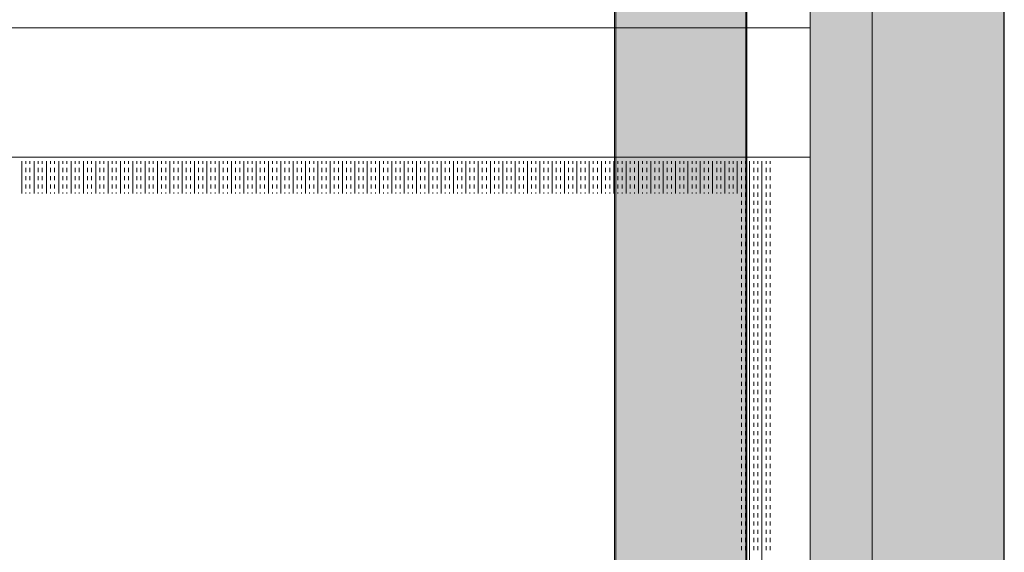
# Model space of a CAD drawing. Extents: x -750 to 58062, y -2404 to 18333.
# Tile 87 of 91: x 20602 to 21364, y 15703 to 16115. Entities that reach past the tile are written whole.
import ezdxf

# ---------------------------------------------------------------- set-up
doc = ezdxf.new("R2010")
doc.units = 0
doc.header["$MEASUREMENT"] = 0
doc.layers.add('GREY SCALE', color=9, linetype='Continuous', lineweight=0, true_color=0x808080)
doc.layers.add('GREYSCALE', color=9, linetype='Continuous', lineweight=0, true_color=0x808080)

# ---------------------------------------------------------------- blocks, each defined once
blk = doc.blocks.new('FLOOR PLAN')
at = {"layer": 'GREYSCALE', "ltscale": 0.25}
h = blk.add_hatch(color=256, dxfattribs=at)
h.dxf.hatch_style = 1
h.paths.add_polyline_path([(21261.56, 12139.37), (21261.56, 12059.77), (21363.41, 12059.77), (21363.18, 18155.08), (21261.33, 18155.07), (21261.56, 12213.15)])
h = blk.add_hatch(color=256, dxfattribs=at)
h.dxf.hatch_style = 1
h.paths.add_polyline_path([(21062.97, 12139.25), (21062.97, 12060.09), (21164.25, 12060.09), (21164.25, 18121.51), (21062.97, 18121.51), (21062.97, 12212.62)])
h = blk.add_hatch(color=256, dxfattribs=at)
h.dxf.hatch_style = 1
h.paths.add_polyline_path([(21363.6, 18078.18), (21213.33, 18078.18), (21213.33, 11251.58), (21363.6, 11251.58)])
for p, q in [((21363.41, 12059.77), (21363.18, 18155.08)), ((21163.58, 12069.11), (21163.58, 18149.45)), ((21164.25, 12060.09), (21164.25, 18121.51)), ((21061.98, 17995.41), (21061.98, 12069.11)), ((21261.34, 18000.66), (21261.56, 12059.77)), ((21062.97, 17967.96), (21062.97, 12060.09)), ((18432.57, 16108.55), (21213.33, 16108.55)), ((18432.57, 16008.31), (21213.33, 16008.31))]:
    blk.add_line(p, q, dxfattribs=at)
at = {"layer": 'GREYSCALE'}
for p, q in [((21213.33, 18078.18), (21213.33, 11251.58)), ((21363.6, 11251.58), (21363.6, 18078.18)), ((20603.1, 15980.24), (20603.1, 16005.3)), ((20606.28, 16003.32), (20606.28, 16005.3)), ((20609.46, 16003.32), (20609.46, 16005.3)), ((20612.64, 15980.24), (20612.64, 16005.3)), ((20615.83, 16003.32), (20615.83, 16005.3)), ((20619.01, 16003.32), (20619.01, 16005.3)), ((20622.19, 15980.24), (20622.19, 16005.3)), ((20625.37, 16003.32), (20625.37, 16005.3)), ((20628.56, 16003.32), (20628.56, 16005.3)), ((20631.74, 15980.24), (20631.74, 16005.3)), ((20634.92, 16003.32), (20634.92, 16005.3)), ((20638.11, 16003.32), (20638.11, 16005.3)), ((20641.29, 15980.24), (20641.29, 16005.3)), ((20644.47, 16003.32), (20644.47, 16005.3)), ((20647.65, 16003.32), (20647.65, 16005.3)), ((20650.84, 15980.24), (20650.84, 16005.3)), ((20654.02, 16003.32), (20654.02, 16005.3)), ((20657.2, 16003.32), (20657.2, 16005.3)), ((20660.38, 15980.24), (20660.38, 16005.3)), ((20663.57, 16003.32), (20663.57, 16005.3)), ((20666.75, 16003.32), (20666.75, 16005.3)), ((20669.93, 15980.24), (20669.93, 16005.3)), ((20673.12, 16003.32), (20673.12, 16005.3)), ((20676.3, 16003.32), (20676.3, 16005.3)), ((20679.48, 15980.24), (20679.48, 16005.3)), ((20682.66, 16003.32), (20682.66, 16005.3)), ((20685.85, 16003.32), (20685.85, 16005.3)), ((20689.03, 15980.24), (20689.03, 16005.3)), ((20692.21, 16003.32), (20692.21, 16005.3)), ((20695.39, 16003.32), (20695.39, 16005.3)), ((20698.58, 15980.24), (20698.58, 16005.3)), ((20701.76, 16003.32), (20701.76, 16005.3)), ((20704.94, 16003.32), (20704.94, 16005.3)), ((20708.12, 15980.24), (20708.12, 16005.3)), ((20711.31, 16003.32), (20711.31, 16005.3)), ((20714.49, 16003.32), (20714.49, 16005.3)), ((20717.67, 15980.24), (20717.67, 16005.3)), ((20720.86, 16003.32), (20720.86, 16005.3)), ((20724.04, 16003.32), (20724.04, 16005.3)), ((20727.22, 15980.24), (20727.22, 16005.3)), ((20730.4, 16003.32), (20730.4, 16005.3)), ((20733.59, 16003.32), (20733.59, 16005.3)), ((20736.77, 15980.24), (20736.77, 16005.3)), ((20739.95, 16003.32), (20739.95, 16005.3)), ((20743.13, 16003.32), (20743.13, 16005.3)), ((20746.32, 15980.24), (20746.32, 16005.3)), ((20749.5, 16003.32), (20749.5, 16005.3)), ((20752.68, 16003.32), (20752.68, 16005.3)), ((20755.87, 15980.24), (20755.87, 16005.3)), ((20759.05, 16003.32), (20759.05, 16005.3)), ((20762.23, 16003.32), (20762.23, 16005.3)), ((20765.41, 15980.24), (20765.41, 16005.3)), ((20768.6, 16003.32), (20768.6, 16005.3)), ((20771.78, 16003.32), (20771.78, 16005.3)), ((20774.96, 15980.24), (20774.96, 16005.3)), ((20778.14, 16003.32), (20778.14, 16005.3)), ((20781.33, 16003.32), (20781.33, 16005.3)), ((20784.51, 15980.24), (20784.51, 16005.3)), ((20787.69, 16003.32), (20787.69, 16005.3)), ((20790.87, 16003.32), (20790.87, 16005.3)), ((20794.06, 15980.24), (20794.06, 16005.3)), ((20797.24, 16003.32), (20797.24, 16005.3)), ((20800.42, 16003.32), (20800.42, 16005.3)), ((20803.61, 15980.24), (20803.61, 16005.3)), ((20806.79, 16003.32), (20806.79, 16005.3)), ((20809.97, 16003.32), (20809.97, 16005.3)), ((20813.15, 15980.24), (20813.15, 16005.3)), ((20816.34, 16003.32), (20816.34, 16005.3)), ((20819.52, 16003.32), (20819.52, 16005.3)), ((20822.7, 15980.24), (20822.7, 16005.3)), ((20825.88, 16003.32), (20825.88, 16005.3)), ((20829.07, 16003.32), (20829.07, 16005.3)), ((20832.25, 15980.24), (20832.25, 16005.3)), ((20835.43, 16003.32), (20835.43, 16005.3)), ((20838.62, 16003.32), (20838.62, 16005.3)), ((20841.8, 15980.24), (20841.8, 16005.3)), ((20844.98, 16003.32), (20844.98, 16005.3)), ((20848.16, 16003.32), (20848.16, 16005.3)), ((20851.35, 15980.24), (20851.35, 16005.3)), ((20854.53, 16003.32), (20854.53, 16005.3)), ((20857.71, 16003.32), (20857.71, 16005.3)), ((20860.89, 15980.24), (20860.89, 16005.3)), ((20864.08, 16003.32), (20864.08, 16005.3)), ((20867.26, 16003.32), (20867.26, 16005.3)), ((20870.44, 15980.24), (20870.44, 16005.3)), ((20873.62, 16003.32), (20873.62, 16005.3)), ((20876.81, 16003.32), (20876.81, 16005.3)), ((20879.99, 15980.24), (20879.99, 16005.3)), ((20883.17, 16003.32), (20883.17, 16005.3)), ((20886.36, 16003.32), (20886.36, 16005.3)), ((20889.54, 15980.24), (20889.54, 16005.3)), ((20892.72, 16003.32), (20892.72, 16005.3)), ((20895.9, 16003.32), (20895.9, 16005.3)), ((20899.09, 15980.24), (20899.09, 16005.3)), ((20902.27, 16003.32), (20902.27, 16005.3)), ((20905.45, 16003.32), (20905.45, 16005.3)), ((20908.63, 15980.24), (20908.63, 16005.3)), ((20911.82, 16003.32), (20911.82, 16005.3)), ((20915, 16003.32), (20915, 16005.3)), ((20918.18, 15980.24), (20918.18, 16005.3)), ((20921.37, 16003.32), (20921.37, 16005.3)), ((20924.55, 16003.32), (20924.55, 16005.3)), ((20927.73, 15980.24), (20927.73, 16005.3)), ((20930.91, 16003.32), (20930.91, 16005.3)), ((20934.1, 16003.32), (20934.1, 16005.3)), ((20937.28, 15980.24), (20937.28, 16005.3)), ((20940.46, 16003.32), (20940.46, 16005.3)), ((20943.64, 16003.32), (20943.64, 16005.3)), ((20946.83, 15980.24), (20946.83, 16005.3)), ((20950.01, 16003.32), (20950.01, 16005.3)), ((20953.19, 16003.32), (20953.19, 16005.3)), ((20956.37, 15980.24), (20956.37, 16005.3)), ((20959.56, 16003.32), (20959.56, 16005.3)), ((20962.74, 16003.32), (20962.74, 16005.3)), ((20965.92, 15980.24), (20965.92, 16005.3)), ((20969.11, 16003.32), (20969.11, 16005.3)), ((20972.29, 16003.32), (20972.29, 16005.3)), ((20975.47, 15980.24), (20975.47, 16005.3)), ((20978.65, 16003.32), (20978.65, 16005.3)), ((20981.84, 16003.32), (20981.84, 16005.3)), ((20985.02, 15980.24), (20985.02, 16005.3)), ((20988.2, 16003.32), (20988.2, 16005.3)), ((20991.38, 16003.32), (20991.38, 16005.3)), ((20994.57, 15980.24), (20994.57, 16005.3)), ((20997.75, 16003.32), (20997.75, 16005.3)), ((21000.93, 16003.32), (21000.93, 16005.3)), ((21004.12, 15980.24), (21004.12, 16005.3)), ((21007.3, 16003.32), (21007.3, 16005.3)), ((21010.48, 16003.32), (21010.48, 16005.3)), ((21013.66, 15980.24), (21013.66, 16005.3)), ((21016.85, 16003.32), (21016.85, 16005.3)), ((21020.03, 16003.32), (21020.03, 16005.3)), ((21023.21, 15980.24), (21023.21, 16005.3)), ((21026.39, 16003.32), (21026.39, 16005.3)), ((21029.58, 16003.32), (21029.58, 16005.3)), ((21032.76, 15980.24), (21032.76, 16005.3)), ((21035.94, 16003.32), (21035.94, 16005.3)), ((21039.12, 16003.32), (21039.12, 16005.3)), ((21042.31, 15980.24), (21042.31, 16005.3)), ((21045.49, 16003.32), (21045.49, 16005.3)), ((21048.67, 16003.32), (21048.67, 16005.3)), ((21051.86, 15980.24), (21051.86, 16005.3)), ((21055.04, 16003.32), (21055.04, 16005.3)), ((21058.22, 16003.32), (21058.22, 16005.3)), ((21061.4, 15980.24), (21061.4, 16005.3)), ((21064.59, 16003.32), (21064.59, 16005.3)), ((21067.77, 16003.32), (21067.77, 16005.3)), ((21070.95, 15980.24), (21070.95, 16005.3)), ((21074.13, 16003.32), (21074.13, 16005.3)), ((21077.32, 16003.32), (21077.32, 16005.3)), ((21080.5, 15980.24), (21080.5, 16005.3)), ((21083.68, 16003.32), (21083.68, 16005.3)), ((21086.87, 16003.32), (21086.87, 16005.3)), ((21090.05, 15980.24), (21090.05, 16005.3)), ((21093.23, 16003.32), (21093.23, 16005.3)), ((21096.41, 16003.32), (21096.41, 16005.3)), ((21099.6, 15980.24), (21099.6, 16005.3)), ((21102.78, 16003.32), (21102.78, 16005.3)), ((21105.96, 16003.32), (21105.96, 16005.3)), ((21109.14, 15980.24), (21109.14, 16005.3)), ((21112.33, 16003.32), (21112.33, 16005.3)), ((21115.51, 16003.32), (21115.51, 16005.3)), ((21118.69, 15980.24), (21118.69, 16005.3)), ((21121.88, 16003.32), (21121.88, 16005.3)), ((21125.06, 16003.32), (21125.06, 16005.3)), ((21128.24, 15980.24), (21128.24, 16005.3)), ((21131.42, 16003.32), (21131.42, 16005.3)), ((21134.61, 16003.32), (21134.61, 16005.3)), ((21137.79, 15980.24), (21137.79, 16005.3)), ((21140.97, 16003.32), (21140.97, 16005.3)), ((21144.15, 16003.32), (21144.15, 16005.3)), ((21147.34, 15980.24), (21147.34, 16005.3)), ((21150.52, 16003.32), (21150.52, 16005.3)), ((21153.7, 16003.32), (21153.7, 16005.3)), ((21156.88, 15980.24), (21156.88, 16005.3)), ((21160.07, 16003.32), (21160.07, 16005.3)), ((21163.25, 16003.32), (21163.25, 16005.3)), ((21166.43, 15303.61), (21166.43, 16005.3)), ((21169.62, 16003.32), (21169.62, 16005.3)), ((21172.8, 16003.32), (21172.8, 16005.3)), ((21175.98, 15303.61), (21175.98, 16005.3)), ((21179.16, 16003.32), (21179.16, 16005.3)), ((21182.35, 16003.32), (21182.35, 16005.3)), ((20606.28, 15996.95), (20606.28, 16000.13)), ((20609.46, 15996.95), (20609.46, 16000.13)), ((20615.83, 15996.95), (20615.83, 16000.13)), ((20619.01, 15996.95), (20619.01, 16000.13)), ((20625.37, 15996.95), (20625.37, 16000.13)), ((20628.56, 15996.95), (20628.56, 16000.13)), ((20634.92, 15996.95), (20634.92, 16000.13)), ((20638.11, 15996.95), (20638.11, 16000.13)), ((20644.47, 15996.95), (20644.47, 16000.13)), ((20647.65, 15996.95), (20647.65, 16000.13)), ((20654.02, 15996.95), (20654.02, 16000.13)), ((20657.2, 15996.95), (20657.2, 16000.13)), ((20663.57, 15996.95), (20663.57, 16000.13)), ((20666.75, 15996.95), (20666.75, 16000.13)), ((20673.12, 15996.95), (20673.12, 16000.13)), ((20676.3, 15996.95), (20676.3, 16000.13)), ((20682.66, 15996.95), (20682.66, 16000.13)), ((20685.85, 15996.95), (20685.85, 16000.13)), ((20692.21, 15996.95), (20692.21, 16000.13)), ((20695.39, 15996.95), (20695.39, 16000.13)), ((20701.76, 15996.95), (20701.76, 16000.13)), ((20704.94, 15996.95), (20704.94, 16000.13)), ((20711.31, 15996.95), (20711.31, 16000.13)), ((20714.49, 15996.95), (20714.49, 16000.13)), ((20720.86, 15996.95), (20720.86, 16000.13)), ((20724.04, 15996.95), (20724.04, 16000.13)), ((20730.4, 15996.95), (20730.4, 16000.13)), ((20733.59, 15996.95), (20733.59, 16000.13)), ((20739.95, 15996.95), (20739.95, 16000.13)), ((20743.13, 15996.95), (20743.13, 16000.13)), ((20749.5, 15996.95), (20749.5, 16000.13)), ((20752.68, 15996.95), (20752.68, 16000.13)), ((20759.05, 15996.95), (20759.05, 16000.13)), ((20762.23, 15996.95), (20762.23, 16000.13)), ((20768.6, 15996.95), (20768.6, 16000.13)), ((20771.78, 15996.95), (20771.78, 16000.13)), ((20778.14, 15996.95), (20778.14, 16000.13)), ((20781.33, 15996.95), (20781.33, 16000.13)), ((20787.69, 15996.95), (20787.69, 16000.13)), ((20790.87, 15996.95), (20790.87, 16000.13)), ((20797.24, 15996.95), (20797.24, 16000.13)), ((20800.42, 15996.95), (20800.42, 16000.13)), ((20806.79, 15996.95), (20806.79, 16000.13)), ((20809.97, 15996.95), (20809.97, 16000.13)), ((20816.34, 15996.95), (20816.34, 16000.13)), ((20819.52, 15996.95), (20819.52, 16000.13)), ((20825.88, 15996.95), (20825.88, 16000.13)), ((20829.07, 15996.95), (20829.07, 16000.13)), ((20835.43, 15996.95), (20835.43, 16000.13)), ((20838.62, 15996.95), (20838.62, 16000.13)), ((20844.98, 15996.95), (20844.98, 16000.13)), ((20848.16, 15996.95), (20848.16, 16000.13)), ((20854.53, 15996.95), (20854.53, 16000.13)), ((20857.71, 15996.95), (20857.71, 16000.13)), ((20864.08, 15996.95), (20864.08, 16000.13)), ((20867.26, 15996.95), (20867.26, 16000.13)), ((20873.62, 15996.95), (20873.62, 16000.13)), ((20876.81, 15996.95), (20876.81, 16000.13)), ((20883.17, 15996.95), (20883.17, 16000.13)), ((20886.36, 15996.95), (20886.36, 16000.13)), ((20892.72, 15996.95), (20892.72, 16000.13)), ((20895.9, 15996.95), (20895.9, 16000.13)), ((20902.27, 15996.95), (20902.27, 16000.13)), ((20905.45, 15996.95), (20905.45, 16000.13)), ((20911.82, 15996.95), (20911.82, 16000.13)), ((20915, 15996.95), (20915, 16000.13)), ((20921.37, 15996.95), (20921.37, 16000.13)), ((20924.55, 15996.95), (20924.55, 16000.13)), ((20930.91, 15996.95), (20930.91, 16000.13)), ((20934.1, 15996.95), (20934.1, 16000.13)), ((20940.46, 15996.95), (20940.46, 16000.13)), ((20943.64, 15996.95), (20943.64, 16000.13)), ((20950.01, 15996.95), (20950.01, 16000.13)), ((20953.19, 15996.95), (20953.19, 16000.13)), ((20959.56, 15996.95), (20959.56, 16000.13)), ((20962.74, 15996.95), (20962.74, 16000.13)), ((20969.11, 15996.95), (20969.11, 16000.13)), ((20972.29, 15996.95), (20972.29, 16000.13)), ((20978.65, 15996.95), (20978.65, 16000.13)), ((20981.84, 15996.95), (20981.84, 16000.13)), ((20988.2, 15996.95), (20988.2, 16000.13)), ((20991.38, 15996.95), (20991.38, 16000.13)), ((20997.75, 15996.95), (20997.75, 16000.13)), ((21000.93, 15996.95), (21000.93, 16000.13)), ((21007.3, 15996.95), (21007.3, 16000.13)), ((21010.48, 15996.95), (21010.48, 16000.13)), ((21016.85, 15996.95), (21016.85, 16000.13)), ((21020.03, 15996.95), (21020.03, 16000.13)), ((21026.39, 15996.95), (21026.39, 16000.13)), ((21029.58, 15996.95), (21029.58, 16000.13)), ((21035.94, 15996.95), (21035.94, 16000.13)), ((21039.12, 15996.95), (21039.12, 16000.13)), ((21045.49, 15996.95), (21045.49, 16000.13)), ((21048.67, 15996.95), (21048.67, 16000.13)), ((21055.04, 15996.95), (21055.04, 16000.13)), ((21058.22, 15996.95), (21058.22, 16000.13)), ((21064.59, 15996.95), (21064.59, 16000.13)), ((21067.77, 15996.95), (21067.77, 16000.13)), ((21074.13, 15996.95), (21074.13, 16000.13)), ((21077.32, 15996.95), (21077.32, 16000.13)), ((21083.68, 15996.95), (21083.68, 16000.13)), ((21086.87, 15996.95), (21086.87, 16000.13)), ((21093.23, 15996.95), (21093.23, 16000.13)), ((21096.41, 15996.95), (21096.41, 16000.13)), ((21102.78, 15996.95), (21102.78, 16000.13)), ((21105.96, 15996.95), (21105.96, 16000.13)), ((21112.33, 15996.95), (21112.33, 16000.13)), ((21115.51, 15996.95), (21115.51, 16000.13)), ((21121.88, 15996.95), (21121.88, 16000.13)), ((21125.06, 15996.95), (21125.06, 16000.13)), ((21131.42, 15996.95), (21131.42, 16000.13)), ((21134.61, 15996.95), (21134.61, 16000.13)), ((21140.97, 15996.95), (21140.97, 16000.13)), ((21144.15, 15996.95), (21144.15, 16000.13)), ((21150.52, 15996.95), (21150.52, 16000.13)), ((21153.7, 15996.95), (21153.7, 16000.13)), ((21160.07, 15996.95), (21160.07, 16000.13)), ((21163.25, 15996.95), (21163.25, 16000.13)), ((21169.62, 15996.95), (21169.62, 16000.13)), ((21172.8, 15996.95), (21172.8, 16000.13)), ((21179.16, 15996.95), (21179.16, 16000.13)), ((21182.35, 15996.95), (21182.35, 16000.13)), ((20606.28, 15990.58), (20606.28, 15993.77)), ((20609.46, 15990.58), (20609.46, 15993.77)), ((20615.83, 15990.58), (20615.83, 15993.77)), ((20619.01, 15990.58), (20619.01, 15993.77)), ((20625.37, 15990.58), (20625.37, 15993.77)), ((20628.56, 15990.58), (20628.56, 15993.77)), ((20634.92, 15990.58), (20634.92, 15993.77)), ((20638.11, 15990.58), (20638.11, 15993.77)), ((20644.47, 15990.58), (20644.47, 15993.77)), ((20647.65, 15990.58), (20647.65, 15993.77)), ((20654.02, 15990.58), (20654.02, 15993.77)), ((20657.2, 15990.58), (20657.2, 15993.77)), ((20663.57, 15990.58), (20663.57, 15993.77)), ((20666.75, 15990.58), (20666.75, 15993.77)), ((20673.12, 15990.58), (20673.12, 15993.77)), ((20676.3, 15990.58), (20676.3, 15993.77)), ((20682.66, 15990.58), (20682.66, 15993.77)), ((20685.85, 15990.58), (20685.85, 15993.77)), ((20692.21, 15990.58), (20692.21, 15993.77)), ((20695.39, 15990.58), (20695.39, 15993.77)), ((20701.76, 15990.58), (20701.76, 15993.77)), ((20704.94, 15990.58), (20704.94, 15993.77)), ((20711.31, 15990.58), (20711.31, 15993.77)), ((20714.49, 15990.58), (20714.49, 15993.77)), ((20720.86, 15990.58), (20720.86, 15993.77)), ((20724.04, 15990.58), (20724.04, 15993.77)), ((20730.4, 15990.58), (20730.4, 15993.77)), ((20733.59, 15990.58), (20733.59, 15993.77)), ((20739.95, 15990.58), (20739.95, 15993.77)), ((20743.13, 15990.58), (20743.13, 15993.77)), ((20749.5, 15990.58), (20749.5, 15993.77)), ((20752.68, 15990.58), (20752.68, 15993.77)), ((20759.05, 15990.58), (20759.05, 15993.77)), ((20762.23, 15990.58), (20762.23, 15993.77)), ((20768.6, 15990.58), (20768.6, 15993.77)), ((20771.78, 15990.58), (20771.78, 15993.77)), ((20778.14, 15990.58), (20778.14, 15993.77)), ((20781.33, 15990.58), (20781.33, 15993.77)), ((20787.69, 15990.58), (20787.69, 15993.77)), ((20790.87, 15990.58), (20790.87, 15993.77)), ((20797.24, 15990.58), (20797.24, 15993.77)), ((20800.42, 15990.58), (20800.42, 15993.77)), ((20806.79, 15990.58), (20806.79, 15993.77)), ((20809.97, 15990.58), (20809.97, 15993.77)), ((20816.34, 15990.58), (20816.34, 15993.77)), ((20819.52, 15990.58), (20819.52, 15993.77)), ((20825.88, 15990.58), (20825.88, 15993.77)), ((20829.07, 15990.58), (20829.07, 15993.77)), ((20835.43, 15990.58), (20835.43, 15993.77)), ((20838.62, 15990.58), (20838.62, 15993.77)), ((20844.98, 15990.58), (20844.98, 15993.77)), ((20848.16, 15990.58), (20848.16, 15993.77)), ((20854.53, 15990.58), (20854.53, 15993.77)), ((20857.71, 15990.58), (20857.71, 15993.77)), ((20864.08, 15990.58), (20864.08, 15993.77)), ((20867.26, 15990.58), (20867.26, 15993.77)), ((20873.62, 15990.58), (20873.62, 15993.77)), ((20876.81, 15990.58), (20876.81, 15993.77)), ((20883.17, 15990.58), (20883.17, 15993.77)), ((20886.36, 15990.58), (20886.36, 15993.77)), ((20892.72, 15990.58), (20892.72, 15993.77)), ((20895.9, 15990.58), (20895.9, 15993.77)), ((20902.27, 15990.58), (20902.27, 15993.77)), ((20905.45, 15990.58), (20905.45, 15993.77)), ((20911.82, 15990.58), (20911.82, 15993.77)), ((20915, 15990.58), (20915, 15993.77)), ((20921.37, 15990.58), (20921.37, 15993.77)), ((20924.55, 15990.58), (20924.55, 15993.77)), ((20930.91, 15990.58), (20930.91, 15993.77)), ((20934.1, 15990.58), (20934.1, 15993.77)), ((20940.46, 15990.58), (20940.46, 15993.77)), ((20943.64, 15990.58), (20943.64, 15993.77)), ((20950.01, 15990.58), (20950.01, 15993.77)), ((20953.19, 15990.58), (20953.19, 15993.77)), ((20959.56, 15990.58), (20959.56, 15993.77)), ((20962.74, 15990.58), (20962.74, 15993.77)), ((20969.11, 15990.58), (20969.11, 15993.77)), ((20972.29, 15990.58), (20972.29, 15993.77)), ((20978.65, 15990.58), (20978.65, 15993.77)), ((20981.84, 15990.58), (20981.84, 15993.77)), ((20988.2, 15990.58), (20988.2, 15993.77)), ((20991.38, 15990.58), (20991.38, 15993.77)), ((20997.75, 15990.58), (20997.75, 15993.77)), ((21000.93, 15990.58), (21000.93, 15993.77)), ((21007.3, 15990.58), (21007.3, 15993.77)), ((21010.48, 15990.58), (21010.48, 15993.77)), ((21016.85, 15990.58), (21016.85, 15993.77)), ((21020.03, 15990.58), (21020.03, 15993.77)), ((21026.39, 15990.58), (21026.39, 15993.77)), ((21029.58, 15990.58), (21029.58, 15993.77)), ((21035.94, 15990.58), (21035.94, 15993.77)), ((21039.12, 15990.58), (21039.12, 15993.77)), ((21045.49, 15990.58), (21045.49, 15993.77)), ((21048.67, 15990.58), (21048.67, 15993.77)), ((21055.04, 15990.58), (21055.04, 15993.77)), ((21058.22, 15990.58), (21058.22, 15993.77)), ((21064.59, 15990.58), (21064.59, 15993.77)), ((21067.77, 15990.58), (21067.77, 15993.77)), ((21074.13, 15990.58), (21074.13, 15993.77)), ((21077.32, 15990.58), (21077.32, 15993.77)), ((21083.68, 15990.58), (21083.68, 15993.77)), ((21086.87, 15990.58), (21086.87, 15993.77)), ((21093.23, 15990.58), (21093.23, 15993.77)), ((21096.41, 15990.58), (21096.41, 15993.77)), ((21102.78, 15990.58), (21102.78, 15993.77)), ((21105.96, 15990.58), (21105.96, 15993.77)), ((21112.33, 15990.58), (21112.33, 15993.77)), ((21115.51, 15990.58), (21115.51, 15993.77)), ((21121.88, 15990.58), (21121.88, 15993.77)), ((21125.06, 15990.58), (21125.06, 15993.77)), ((21131.42, 15990.58), (21131.42, 15993.77)), ((21134.61, 15990.58), (21134.61, 15993.77)), ((21140.97, 15990.58), (21140.97, 15993.77)), ((21144.15, 15990.58), (21144.15, 15993.77)), ((21150.52, 15990.58), (21150.52, 15993.77)), ((21153.7, 15990.58), (21153.7, 15993.77)), ((21160.07, 15990.58), (21160.07, 15993.77)), ((21163.25, 15990.58), (21163.25, 15993.77)), ((21169.62, 15990.58), (21169.62, 15993.77)), ((21172.8, 15990.58), (21172.8, 15993.77)), ((21179.16, 15990.58), (21179.16, 15993.77)), ((21182.35, 15990.58), (21182.35, 15993.77)), ((20606.28, 15984.22), (20606.28, 15987.4)), ((20609.46, 15984.22), (20609.46, 15987.4)), ((20615.83, 15984.22), (20615.83, 15987.4)), ((20619.01, 15984.22), (20619.01, 15987.4)), ((20625.37, 15984.22), (20625.37, 15987.4)), ((20628.56, 15984.22), (20628.56, 15987.4)), ((20634.92, 15984.22), (20634.92, 15987.4)), ((20638.11, 15984.22), (20638.11, 15987.4)), ((20644.47, 15984.22), (20644.47, 15987.4)), ((20647.65, 15984.22), (20647.65, 15987.4)), ((20654.02, 15984.22), (20654.02, 15987.4)), ((20657.2, 15984.22), (20657.2, 15987.4)), ((20663.57, 15984.22), (20663.57, 15987.4)), ((20666.75, 15984.22), (20666.75, 15987.4)), ((20673.12, 15984.22), (20673.12, 15987.4)), ((20676.3, 15984.22), (20676.3, 15987.4)), ((20682.66, 15984.22), (20682.66, 15987.4)), ((20685.85, 15984.22), (20685.85, 15987.4)), ((20692.21, 15984.22), (20692.21, 15987.4)), ((20695.39, 15984.22), (20695.39, 15987.4)), ((20701.76, 15984.22), (20701.76, 15987.4)), ((20704.94, 15984.22), (20704.94, 15987.4)), ((20711.31, 15984.22), (20711.31, 15987.4)), ((20714.49, 15984.22), (20714.49, 15987.4)), ((20720.86, 15984.22), (20720.86, 15987.4)), ((20724.04, 15984.22), (20724.04, 15987.4)), ((20730.4, 15984.22), (20730.4, 15987.4)), ((20733.59, 15984.22), (20733.59, 15987.4)), ((20739.95, 15984.22), (20739.95, 15987.4)), ((20743.13, 15984.22), (20743.13, 15987.4)), ((20749.5, 15984.22), (20749.5, 15987.4)), ((20752.68, 15984.22), (20752.68, 15987.4)), ((20759.05, 15984.22), (20759.05, 15987.4)), ((20762.23, 15984.22), (20762.23, 15987.4)), ((20768.6, 15984.22), (20768.6, 15987.4)), ((20771.78, 15984.22), (20771.78, 15987.4)), ((20778.14, 15984.22), (20778.14, 15987.4)), ((20781.33, 15984.22), (20781.33, 15987.4)), ((20787.69, 15984.22), (20787.69, 15987.4)), ((20790.87, 15984.22), (20790.87, 15987.4)), ((20797.24, 15984.22), (20797.24, 15987.4)), ((20800.42, 15984.22), (20800.42, 15987.4)), ((20806.79, 15984.22), (20806.79, 15987.4)), ((20809.97, 15984.22), (20809.97, 15987.4)), ((20816.34, 15984.22), (20816.34, 15987.4)), ((20819.52, 15984.22), (20819.52, 15987.4)), ((20825.88, 15984.22), (20825.88, 15987.4)), ((20829.07, 15984.22), (20829.07, 15987.4)), ((20835.43, 15984.22), (20835.43, 15987.4)), ((20838.62, 15984.22), (20838.62, 15987.4)), ((20844.98, 15984.22), (20844.98, 15987.4)), ((20848.16, 15984.22), (20848.16, 15987.4)), ((20854.53, 15984.22), (20854.53, 15987.4)), ((20857.71, 15984.22), (20857.71, 15987.4)), ((20864.08, 15984.22), (20864.08, 15987.4)), ((20867.26, 15984.22), (20867.26, 15987.4)), ((20873.62, 15984.22), (20873.62, 15987.4)), ((20876.81, 15984.22), (20876.81, 15987.4)), ((20883.17, 15984.22), (20883.17, 15987.4)), ((20886.36, 15984.22), (20886.36, 15987.4)), ((20892.72, 15984.22), (20892.72, 15987.4)), ((20895.9, 15984.22), (20895.9, 15987.4)), ((20902.27, 15984.22), (20902.27, 15987.4)), ((20905.45, 15984.22), (20905.45, 15987.4)), ((20911.82, 15984.22), (20911.82, 15987.4)), ((20915, 15984.22), (20915, 15987.4)), ((20921.37, 15984.22), (20921.37, 15987.4)), ((20924.55, 15984.22), (20924.55, 15987.4)), ((20930.91, 15984.22), (20930.91, 15987.4)), ((20934.1, 15984.22), (20934.1, 15987.4)), ((20940.46, 15984.22), (20940.46, 15987.4)), ((20943.64, 15984.22), (20943.64, 15987.4)), ((20950.01, 15984.22), (20950.01, 15987.4)), ((20953.19, 15984.22), (20953.19, 15987.4)), ((20959.56, 15984.22), (20959.56, 15987.4)), ((20962.74, 15984.22), (20962.74, 15987.4)), ((20969.11, 15984.22), (20969.11, 15987.4)), ((20972.29, 15984.22), (20972.29, 15987.4)), ((20978.65, 15984.22), (20978.65, 15987.4)), ((20981.84, 15984.22), (20981.84, 15987.4)), ((20988.2, 15984.22), (20988.2, 15987.4)), ((20991.38, 15984.22), (20991.38, 15987.4)), ((20997.75, 15984.22), (20997.75, 15987.4)), ((21000.93, 15984.22), (21000.93, 15987.4)), ((21007.3, 15984.22), (21007.3, 15987.4)), ((21010.48, 15984.22), (21010.48, 15987.4)), ((21016.85, 15984.22), (21016.85, 15987.4)), ((21020.03, 15984.22), (21020.03, 15987.4)), ((21026.39, 15984.22), (21026.39, 15987.4)), ((21029.58, 15984.22), (21029.58, 15987.4)), ((21035.94, 15984.22), (21035.94, 15987.4)), ((21039.12, 15984.22), (21039.12, 15987.4)), ((21045.49, 15984.22), (21045.49, 15987.4)), ((21048.67, 15984.22), (21048.67, 15987.4)), ((21055.04, 15984.22), (21055.04, 15987.4)), ((21058.22, 15984.22), (21058.22, 15987.4)), ((21064.59, 15984.22), (21064.59, 15987.4)), ((21067.77, 15984.22), (21067.77, 15987.4)), ((21074.13, 15984.22), (21074.13, 15987.4)), ((21077.32, 15984.22), (21077.32, 15987.4)), ((21083.68, 15984.22), (21083.68, 15987.4)), ((21086.87, 15984.22), (21086.87, 15987.4)), ((21093.23, 15984.22), (21093.23, 15987.4)), ((21096.41, 15984.22), (21096.41, 15987.4)), ((21102.78, 15984.22), (21102.78, 15987.4)), ((21105.96, 15984.22), (21105.96, 15987.4)), ((21112.33, 15984.22), (21112.33, 15987.4)), ((21115.51, 15984.22), (21115.51, 15987.4)), ((21121.88, 15984.22), (21121.88, 15987.4)), ((21125.06, 15984.22), (21125.06, 15987.4)), ((21131.42, 15984.22), (21131.42, 15987.4)), ((21134.61, 15984.22), (21134.61, 15987.4)), ((21140.97, 15984.22), (21140.97, 15987.4)), ((21144.15, 15984.22), (21144.15, 15987.4)), ((21150.52, 15984.22), (21150.52, 15987.4)), ((21153.7, 15984.22), (21153.7, 15987.4)), ((21160.07, 15984.22), (21160.07, 15987.4)), ((21163.25, 15984.22), (21163.25, 15987.4)), ((21169.62, 15984.22), (21169.62, 15987.4)), ((21172.8, 15984.22), (21172.8, 15987.4)), ((21179.16, 15984.22), (21179.16, 15987.4)), ((21182.35, 15984.22), (21182.35, 15987.4)), ((20606.28, 15980.24), (20606.28, 15981.04)), ((20609.46, 15980.24), (20609.46, 15981.04)), ((20615.83, 15980.24), (20615.83, 15981.04)), ((20619.01, 15980.24), (20619.01, 15981.04)), ((20625.37, 15980.24), (20625.37, 15981.04)), ((20628.56, 15980.24), (20628.56, 15981.04)), ((20634.92, 15980.24), (20634.92, 15981.04)), ((20638.11, 15980.24), (20638.11, 15981.04)), ((20644.47, 15980.24), (20644.47, 15981.04)), ((20647.65, 15980.24), (20647.65, 15981.04)), ((20654.02, 15980.24), (20654.02, 15981.04)), ((20657.2, 15980.24), (20657.2, 15981.04)), ((20663.57, 15980.24), (20663.57, 15981.04)), ((20666.75, 15980.24), (20666.75, 15981.04)), ((20673.12, 15980.24), (20673.12, 15981.04)), ((20676.3, 15980.24), (20676.3, 15981.04)), ((20682.66, 15980.24), (20682.66, 15981.04)), ((20685.85, 15980.24), (20685.85, 15981.04)), ((20692.21, 15980.24), (20692.21, 15981.04)), ((20695.39, 15980.24), (20695.39, 15981.04)), ((20701.76, 15980.24), (20701.76, 15981.04)), ((20704.94, 15980.24), (20704.94, 15981.04)), ((20711.31, 15980.24), (20711.31, 15981.04)), ((20714.49, 15980.24), (20714.49, 15981.04)), ((20720.86, 15980.24), (20720.86, 15981.04)), ((20724.04, 15980.24), (20724.04, 15981.04)), ((20730.4, 15980.24), (20730.4, 15981.04)), ((20733.59, 15980.24), (20733.59, 15981.04)), ((20739.95, 15980.24), (20739.95, 15981.04)), ((20743.13, 15980.24), (20743.13, 15981.04)), ((20749.5, 15980.24), (20749.5, 15981.04)), ((20752.68, 15980.24), (20752.68, 15981.04)), ((20759.05, 15980.24), (20759.05, 15981.04)), ((20762.23, 15980.24), (20762.23, 15981.04)), ((20768.6, 15980.24), (20768.6, 15981.04)), ((20771.78, 15980.24), (20771.78, 15981.04)), ((20778.14, 15980.24), (20778.14, 15981.04)), ((20781.33, 15980.24), (20781.33, 15981.04)), ((20787.69, 15980.24), (20787.69, 15981.04)), ((20790.87, 15980.24), (20790.87, 15981.04)), ((20797.24, 15980.24), (20797.24, 15981.04)), ((20800.42, 15980.24), (20800.42, 15981.04)), ((20806.79, 15980.24), (20806.79, 15981.04)), ((20809.97, 15980.24), (20809.97, 15981.04)), ((20816.34, 15980.24), (20816.34, 15981.04)), ((20819.52, 15980.24), (20819.52, 15981.04)), ((20825.88, 15980.24), (20825.88, 15981.04)), ((20829.07, 15980.24), (20829.07, 15981.04)), ((20835.43, 15980.24), (20835.43, 15981.04)), ((20838.62, 15980.24), (20838.62, 15981.04)), ((20844.98, 15980.24), (20844.98, 15981.04)), ((20848.16, 15980.24), (20848.16, 15981.04)), ((20854.53, 15980.24), (20854.53, 15981.04)), ((20857.71, 15980.24), (20857.71, 15981.04)), ((20864.08, 15980.24), (20864.08, 15981.04)), ((20867.26, 15980.24), (20867.26, 15981.04)), ((20873.62, 15980.24), (20873.62, 15981.04)), ((20876.81, 15980.24), (20876.81, 15981.04)), ((20883.17, 15980.24), (20883.17, 15981.04)), ((20886.36, 15980.24), (20886.36, 15981.04)), ((20892.72, 15980.24), (20892.72, 15981.04)), ((20895.9, 15980.24), (20895.9, 15981.04)), ((20902.27, 15980.24), (20902.27, 15981.04)), ((20905.45, 15980.24), (20905.45, 15981.04)), ((20911.82, 15980.24), (20911.82, 15981.04)), ((20915, 15980.24), (20915, 15981.04)), ((20921.37, 15980.24), (20921.37, 15981.04)), ((20924.55, 15980.24), (20924.55, 15981.04)), ((20930.91, 15980.24), (20930.91, 15981.04)), ((20934.1, 15980.24), (20934.1, 15981.04)), ((20940.46, 15980.24), (20940.46, 15981.04)), ((20943.64, 15980.24), (20943.64, 15981.04)), ((20950.01, 15980.24), (20950.01, 15981.04)), ((20953.19, 15980.24), (20953.19, 15981.04)), ((20959.56, 15980.24), (20959.56, 15981.04)), ((20962.74, 15980.24), (20962.74, 15981.04)), ((20969.11, 15980.24), (20969.11, 15981.04)), ((20972.29, 15980.24), (20972.29, 15981.04)), ((20978.65, 15980.24), (20978.65, 15981.04)), ((20981.84, 15980.24), (20981.84, 15981.04)), ((20988.2, 15980.24), (20988.2, 15981.04)), ((20991.38, 15980.24), (20991.38, 15981.04)), ((20997.75, 15980.24), (20997.75, 15981.04)), ((21000.93, 15980.24), (21000.93, 15981.04)), ((21007.3, 15980.24), (21007.3, 15981.04)), ((21010.48, 15980.24), (21010.48, 15981.04)), ((21016.85, 15980.24), (21016.85, 15981.04)), ((21020.03, 15980.24), (21020.03, 15981.04)), ((21026.39, 15980.24), (21026.39, 15981.04)), ((21029.58, 15980.24), (21029.58, 15981.04)), ((21035.94, 15980.24), (21035.94, 15981.04)), ((21039.12, 15980.24), (21039.12, 15981.04)), ((21045.49, 15980.24), (21045.49, 15981.04)), ((21048.67, 15980.24), (21048.67, 15981.04)), ((21055.04, 15980.24), (21055.04, 15981.04)), ((21058.22, 15980.24), (21058.22, 15981.04)), ((21064.59, 15980.24), (21064.59, 15981.04)), ((21067.77, 15980.24), (21067.77, 15981.04)), ((21074.13, 15980.24), (21074.13, 15981.04)), ((21077.32, 15980.24), (21077.32, 15981.04)), ((21083.68, 15980.24), (21083.68, 15981.04)), ((21086.87, 15980.24), (21086.87, 15981.04)), ((21093.23, 15980.24), (21093.23, 15981.04)), ((21096.41, 15980.24), (21096.41, 15981.04)), ((21102.78, 15980.24), (21102.78, 15981.04)), ((21105.96, 15980.24), (21105.96, 15981.04)), ((21112.33, 15980.24), (21112.33, 15981.04)), ((21115.51, 15980.24), (21115.51, 15981.04)), ((21121.88, 15980.24), (21121.88, 15981.04)), ((21125.06, 15980.24), (21125.06, 15981.04)), ((21131.42, 15980.24), (21131.42, 15981.04)), ((21134.61, 15980.24), (21134.61, 15981.04)), ((21140.97, 15980.24), (21140.97, 15981.04)), ((21144.15, 15980.24), (21144.15, 15981.04)), ((21150.52, 15980.24), (21150.52, 15981.04)), ((21153.7, 15980.24), (21153.7, 15981.04)), ((21160.07, 15977.85), (21160.07, 15981.04)), ((21160.07, 15971.49), (21160.07, 15974.67)), ((21163.25, 15977.85), (21163.25, 15981.04)), ((21163.25, 15971.49), (21163.25, 15974.67)), ((21169.62, 15977.85), (21169.62, 15981.04)), ((21169.62, 15971.49), (21169.62, 15974.67)), ((21172.8, 15977.85), (21172.8, 15981.04)), ((21172.8, 15971.49), (21172.8, 15974.67)), ((21179.16, 15977.85), (21179.16, 15981.04)), ((21179.16, 15971.49), (21179.16, 15974.67)), ((21182.35, 15977.85), (21182.35, 15981.04)), ((21182.35, 15971.49), (21182.35, 15974.67)), ((21160.07, 15965.12), (21160.07, 15968.31)), ((21163.25, 15965.12), (21163.25, 15968.31)), ((21169.62, 15965.12), (21169.62, 15968.31)), ((21172.8, 15965.12), (21172.8, 15968.31)), ((21179.16, 15965.12), (21179.16, 15968.31)), ((21182.35, 15965.12), (21182.35, 15968.31)), ((21160.07, 15958.76), (21160.07, 15961.94)), ((21163.25, 15958.76), (21163.25, 15961.94)), ((21169.62, 15958.76), (21169.62, 15961.94)), ((21172.8, 15958.76), (21172.8, 15961.94)), ((21179.16, 15958.76), (21179.16, 15961.94)), ((21182.35, 15958.76), (21182.35, 15961.94)), ((21160.07, 15952.39), (21160.07, 15955.58)), ((21163.25, 15952.39), (21163.25, 15955.58)), ((21169.62, 15952.39), (21169.62, 15955.58)), ((21172.8, 15952.39), (21172.8, 15955.58)), ((21179.16, 15952.39), (21179.16, 15955.58)), ((21182.35, 15952.39), (21182.35, 15955.58)), ((21160.07, 15946.03), (21160.07, 15949.21)), ((21163.25, 15946.03), (21163.25, 15949.21)), ((21169.62, 15946.03), (21169.62, 15949.21)), ((21172.8, 15946.03), (21172.8, 15949.21)), ((21179.16, 15946.03), (21179.16, 15949.21)), ((21182.35, 15946.03), (21182.35, 15949.21)), ((21160.07, 15939.66), (21160.07, 15942.84)), ((21160.07, 15933.3), (21160.07, 15936.48)), ((21163.25, 15939.66), (21163.25, 15942.84)), ((21163.25, 15933.3), (21163.25, 15936.48)), ((21169.62, 15939.66), (21169.62, 15942.84)), ((21169.62, 15933.3), (21169.62, 15936.48)), ((21172.8, 15939.66), (21172.8, 15942.84)), ((21172.8, 15933.3), (21172.8, 15936.48)), ((21179.16, 15939.66), (21179.16, 15942.84)), ((21179.16, 15933.3), (21179.16, 15936.48)), ((21182.35, 15939.66), (21182.35, 15942.84)), ((21182.35, 15933.3), (21182.35, 15936.48)), ((21160.07, 15926.93), (21160.07, 15930.11)), ((21163.25, 15926.93), (21163.25, 15930.11)), ((21169.62, 15926.93), (21169.62, 15930.11)), ((21172.8, 15926.93), (21172.8, 15930.11)), ((21179.16, 15926.93), (21179.16, 15930.11)), ((21182.35, 15926.93), (21182.35, 15930.11)), ((21160.07, 15920.57), (21160.07, 15923.75)), ((21163.25, 15920.57), (21163.25, 15923.75)), ((21169.62, 15920.57), (21169.62, 15923.75)), ((21172.8, 15920.57), (21172.8, 15923.75)), ((21179.16, 15920.57), (21179.16, 15923.75)), ((21182.35, 15920.57), (21182.35, 15923.75)), ((21160.07, 15914.2), (21160.07, 15917.38)), ((21163.25, 15914.2), (21163.25, 15917.38)), ((21169.62, 15914.2), (21169.62, 15917.38)), ((21172.8, 15914.2), (21172.8, 15917.38)), ((21179.16, 15914.2), (21179.16, 15917.38)), ((21182.35, 15914.2), (21182.35, 15917.38)), ((21160.07, 15907.83), (21160.07, 15911.02)), ((21163.25, 15907.83), (21163.25, 15911.02)), ((21169.62, 15907.83), (21169.62, 15911.02)), ((21172.8, 15907.83), (21172.8, 15911.02)), ((21179.16, 15907.83), (21179.16, 15911.02)), ((21182.35, 15907.83), (21182.35, 15911.02)), ((21160.07, 15901.47), (21160.07, 15904.65)), ((21160.07, 15895.1), (21160.07, 15898.29)), ((21163.25, 15901.47), (21163.25, 15904.65)), ((21163.25, 15895.1), (21163.25, 15898.29)), ((21169.62, 15901.47), (21169.62, 15904.65)), ((21169.62, 15895.1), (21169.62, 15898.29)), ((21172.8, 15901.47), (21172.8, 15904.65)), ((21172.8, 15895.1), (21172.8, 15898.29)), ((21179.16, 15901.47), (21179.16, 15904.65)), ((21179.16, 15895.1), (21179.16, 15898.29)), ((21182.35, 15901.47), (21182.35, 15904.65)), ((21182.35, 15895.1), (21182.35, 15898.29)), ((21160.07, 15888.74), (21160.07, 15891.92)), ((21163.25, 15888.74), (21163.25, 15891.92)), ((21169.62, 15888.74), (21169.62, 15891.92)), ((21172.8, 15888.74), (21172.8, 15891.92)), ((21179.16, 15888.74), (21179.16, 15891.92)), ((21182.35, 15888.74), (21182.35, 15891.92)), ((21160.07, 15882.37), (21160.07, 15885.56)), ((21163.25, 15882.37), (21163.25, 15885.56)), ((21169.62, 15882.37), (21169.62, 15885.56)), ((21172.8, 15882.37), (21172.8, 15885.56)), ((21179.16, 15882.37), (21179.16, 15885.56)), ((21182.35, 15882.37), (21182.35, 15885.56)), ((21160.07, 15876.01), (21160.07, 15879.19)), ((21163.25, 15876.01), (21163.25, 15879.19)), ((21169.62, 15876.01), (21169.62, 15879.19)), ((21172.8, 15876.01), (21172.8, 15879.19)), ((21179.16, 15876.01), (21179.16, 15879.19)), ((21182.35, 15876.01), (21182.35, 15879.19)), ((21160.07, 15869.64), (21160.07, 15872.82)), ((21163.25, 15869.64), (21163.25, 15872.82)), ((21169.62, 15869.64), (21169.62, 15872.82)), ((21172.8, 15869.64), (21172.8, 15872.82)), ((21179.16, 15869.64), (21179.16, 15872.82)), ((21182.35, 15869.64), (21182.35, 15872.82)), ((21160.07, 15863.28), (21160.07, 15866.46)), ((21160.07, 15856.91), (21160.07, 15860.09)), ((21163.25, 15863.28), (21163.25, 15866.46)), ((21163.25, 15856.91), (21163.25, 15860.09)), ((21169.62, 15863.28), (21169.62, 15866.46)), ((21169.62, 15856.91), (21169.62, 15860.09)), ((21172.8, 15863.28), (21172.8, 15866.46)), ((21172.8, 15856.91), (21172.8, 15860.09)), ((21179.16, 15863.28), (21179.16, 15866.46)), ((21179.16, 15856.91), (21179.16, 15860.09)), ((21182.35, 15863.28), (21182.35, 15866.46)), ((21182.35, 15856.91), (21182.35, 15860.09)), ((21160.07, 15850.55), (21160.07, 15853.73)), ((21163.25, 15850.55), (21163.25, 15853.73)), ((21169.62, 15850.55), (21169.62, 15853.73)), ((21172.8, 15850.55), (21172.8, 15853.73)), ((21179.16, 15850.55), (21179.16, 15853.73)), ((21182.35, 15850.55), (21182.35, 15853.73)), ((21160.07, 15844.18), (21160.07, 15847.36)), ((21163.25, 15844.18), (21163.25, 15847.36)), ((21169.62, 15844.18), (21169.62, 15847.36)), ((21172.8, 15844.18), (21172.8, 15847.36)), ((21179.16, 15844.18), (21179.16, 15847.36)), ((21182.35, 15844.18), (21182.35, 15847.36)), ((21160.07, 15837.82), (21160.07, 15841)), ((21163.25, 15837.82), (21163.25, 15841)), ((21169.62, 15837.82), (21169.62, 15841)), ((21172.8, 15837.82), (21172.8, 15841)), ((21179.16, 15837.82), (21179.16, 15841)), ((21182.35, 15837.82), (21182.35, 15841)), ((21160.07, 15831.45), (21160.07, 15834.63)), ((21163.25, 15831.45), (21163.25, 15834.63)), ((21169.62, 15831.45), (21169.62, 15834.63)), ((21172.8, 15831.45), (21172.8, 15834.63)), ((21179.16, 15831.45), (21179.16, 15834.63)), ((21182.35, 15831.45), (21182.35, 15834.63)), ((21160.07, 15825.08), (21160.07, 15828.27)), ((21160.07, 15818.72), (21160.07, 15821.9)), ((21163.25, 15825.08), (21163.25, 15828.27)), ((21163.25, 15818.72), (21163.25, 15821.9)), ((21169.62, 15825.08), (21169.62, 15828.27)), ((21169.62, 15818.72), (21169.62, 15821.9)), ((21172.8, 15825.08), (21172.8, 15828.27)), ((21172.8, 15818.72), (21172.8, 15821.9)), ((21179.16, 15825.08), (21179.16, 15828.27)), ((21179.16, 15818.72), (21179.16, 15821.9)), ((21182.35, 15825.08), (21182.35, 15828.27)), ((21182.35, 15818.72), (21182.35, 15821.9)), ((21160.07, 15812.35), (21160.07, 15815.54)), ((21163.25, 15812.35), (21163.25, 15815.54)), ((21169.62, 15812.35), (21169.62, 15815.54)), ((21172.8, 15812.35), (21172.8, 15815.54)), ((21179.16, 15812.35), (21179.16, 15815.54)), ((21182.35, 15812.35), (21182.35, 15815.54)), ((21160.07, 15805.99), (21160.07, 15809.17)), ((21163.25, 15805.99), (21163.25, 15809.17)), ((21169.62, 15805.99), (21169.62, 15809.17)), ((21172.8, 15805.99), (21172.8, 15809.17)), ((21179.16, 15805.99), (21179.16, 15809.17)), ((21182.35, 15805.99), (21182.35, 15809.17)), ((21160.07, 15799.62), (21160.07, 15802.81)), ((21163.25, 15799.62), (21163.25, 15802.81)), ((21169.62, 15799.62), (21169.62, 15802.81)), ((21172.8, 15799.62), (21172.8, 15802.81)), ((21179.16, 15799.62), (21179.16, 15802.81)), ((21182.35, 15799.62), (21182.35, 15802.81)), ((21160.07, 15793.26), (21160.07, 15796.44)), ((21163.25, 15793.26), (21163.25, 15796.44)), ((21169.62, 15793.26), (21169.62, 15796.44)), ((21172.8, 15793.26), (21172.8, 15796.44)), ((21179.16, 15793.26), (21179.16, 15796.44)), ((21182.35, 15793.26), (21182.35, 15796.44)), ((21160.07, 15786.89), (21160.07, 15790.07)), ((21160.07, 15780.53), (21160.07, 15783.71)), ((21163.25, 15786.89), (21163.25, 15790.07)), ((21163.25, 15780.53), (21163.25, 15783.71)), ((21169.62, 15786.89), (21169.62, 15790.07)), ((21169.62, 15780.53), (21169.62, 15783.71)), ((21172.8, 15786.89), (21172.8, 15790.07)), ((21172.8, 15780.53), (21172.8, 15783.71)), ((21179.16, 15786.89), (21179.16, 15790.07)), ((21179.16, 15780.53), (21179.16, 15783.71)), ((21182.35, 15786.89), (21182.35, 15790.07)), ((21182.35, 15780.53), (21182.35, 15783.71)), ((21160.07, 15774.16), (21160.07, 15777.34)), ((21163.25, 15774.16), (21163.25, 15777.34)), ((21169.62, 15774.16), (21169.62, 15777.34)), ((21172.8, 15774.16), (21172.8, 15777.34)), ((21179.16, 15774.16), (21179.16, 15777.34)), ((21182.35, 15774.16), (21182.35, 15777.34)), ((21160.07, 15767.8), (21160.07, 15770.98)), ((21163.25, 15767.8), (21163.25, 15770.98)), ((21169.62, 15767.8), (21169.62, 15770.98)), ((21172.8, 15767.8), (21172.8, 15770.98)), ((21179.16, 15767.8), (21179.16, 15770.98)), ((21182.35, 15767.8), (21182.35, 15770.98)), ((21160.07, 15761.43), (21160.07, 15764.61)), ((21163.25, 15761.43), (21163.25, 15764.61)), ((21169.62, 15761.43), (21169.62, 15764.61)), ((21172.8, 15761.43), (21172.8, 15764.61)), ((21179.16, 15761.43), (21179.16, 15764.61)), ((21182.35, 15761.43), (21182.35, 15764.61)), ((21160.07, 15755.07), (21160.07, 15758.25)), ((21163.25, 15755.07), (21163.25, 15758.25)), ((21169.62, 15755.07), (21169.62, 15758.25)), ((21172.8, 15755.07), (21172.8, 15758.25)), ((21179.16, 15755.07), (21179.16, 15758.25)), ((21182.35, 15755.07), (21182.35, 15758.25)), ((21160.07, 15748.7), (21160.07, 15751.88)), ((21160.07, 15742.33), (21160.07, 15745.52)), ((21163.25, 15748.7), (21163.25, 15751.88)), ((21163.25, 15742.33), (21163.25, 15745.52)), ((21169.62, 15748.7), (21169.62, 15751.88)), ((21169.62, 15742.33), (21169.62, 15745.52)), ((21172.8, 15748.7), (21172.8, 15751.88)), ((21172.8, 15742.33), (21172.8, 15745.52)), ((21179.16, 15748.7), (21179.16, 15751.88)), ((21179.16, 15742.33), (21179.16, 15745.52)), ((21182.35, 15748.7), (21182.35, 15751.88)), ((21182.35, 15742.33), (21182.35, 15745.52)), ((21160.07, 15735.97), (21160.07, 15739.15)), ((21163.25, 15735.97), (21163.25, 15739.15)), ((21169.62, 15735.97), (21169.62, 15739.15)), ((21172.8, 15735.97), (21172.8, 15739.15)), ((21179.16, 15735.97), (21179.16, 15739.15)), ((21182.35, 15735.97), (21182.35, 15739.15)), ((21160.07, 15729.6), (21160.07, 15732.79)), ((21163.25, 15729.6), (21163.25, 15732.79)), ((21169.62, 15729.6), (21169.62, 15732.79)), ((21172.8, 15729.6), (21172.8, 15732.79)), ((21179.16, 15729.6), (21179.16, 15732.79)), ((21182.35, 15729.6), (21182.35, 15732.79)), ((21160.07, 15723.24), (21160.07, 15726.42)), ((21163.25, 15723.24), (21163.25, 15726.42)), ((21169.62, 15723.24), (21169.62, 15726.42)), ((21172.8, 15723.24), (21172.8, 15726.42)), ((21179.16, 15723.24), (21179.16, 15726.42)), ((21182.35, 15723.24), (21182.35, 15726.42)), ((21160.07, 15716.87), (21160.07, 15720.06)), ((21163.25, 15716.87), (21163.25, 15720.06)), ((21169.62, 15716.87), (21169.62, 15720.06)), ((21172.8, 15716.87), (21172.8, 15720.06)), ((21179.16, 15716.87), (21179.16, 15720.06)), ((21182.35, 15716.87), (21182.35, 15720.06)), ((21160.07, 15710.51), (21160.07, 15713.69)), ((21160.07, 15704.14), (21160.07, 15707.32)), ((21163.25, 15710.51), (21163.25, 15713.69)), ((21163.25, 15704.14), (21163.25, 15707.32)), ((21169.62, 15710.51), (21169.62, 15713.69)), ((21169.62, 15704.14), (21169.62, 15707.32)), ((21172.8, 15710.51), (21172.8, 15713.69)), ((21172.8, 15704.14), (21172.8, 15707.32)), ((21179.16, 15710.51), (21179.16, 15713.69)), ((21179.16, 15704.14), (21179.16, 15707.32)), ((21182.35, 15710.51), (21182.35, 15713.69)), ((21182.35, 15704.14), (21182.35, 15707.32))]:
    blk.add_line(p, q, dxfattribs=at)
at = {"layer": 'GREYSCALE', "ltscale": 0.25}
for centre, radius, start, end in [((21217.06, 10299.38), 7850.25, 90.386833, 134.7725), ((21222.47, 10287.47), 7709.61, 91.192759, 134.216772)]:
    blk.add_arc(centre, radius, start, end, dxfattribs=at)
at = {"layer": 'GREYSCALE'}
for radius, start, end in [(7752.88, 89.853691, 134.676255), (7602.52, 89.377122, 134.601307)]:
    blk.add_arc((21130.68, 10361.07), radius, start, end, dxfattribs=at)

msp = doc.modelspace()

# ---------------------------------------------------------------- block references
at = {"layer": 'GREY SCALE', "ltscale": 5}
msp.add_blockref('FLOOR PLAN', (0, 0), dxfattribs=at)

doc.saveas('drawing.dxf')
